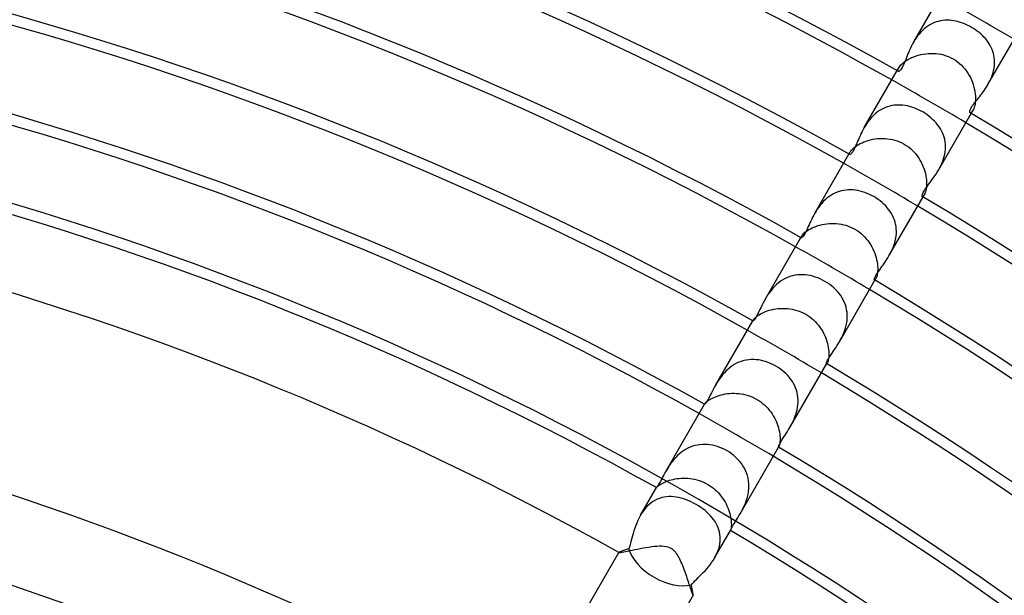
# Model space of a CAD drawing. Header units: millimetres. Extents: x -280 to 280, y -247 to 247.
# Tile 78 of 85: x 43 to 89, y 125 to 152. Entities that reach past the tile are written whole.
import ezdxf

# ---------------------------------------------------------------- set-up
doc = ezdxf.new("R2010")
doc.units = ezdxf.units.MM
doc.layers.add('HIDDEN', color=7, linetype='Continuous')
doc.layers.add('THICK', color=7, linetype='Continuous')

msp = doc.modelspace()

# ---------------------------------------------------------------- linework, layer by layer
at = {"layer": 'HIDDEN'}
for p, q in [((85.524, 151.899), (85.442, 151.823)), ((85.61, 151.969), (85.524, 151.899)), ((85.699, 152.033), (85.61, 151.969)), ((85.79, 152.09), (85.699, 152.033)), ((85.885, 152.14), (85.79, 152.09)), ((85.982, 152.184), (85.885, 152.14)), ((86.081, 152.221), (85.982, 152.184)), ((86.182, 152.251), (86.081, 152.221)), ((86.285, 152.274), (86.182, 152.251)), ((86.388, 152.29), (86.285, 152.274)), ((86.493, 152.3), (86.388, 152.29)), ((86.598, 152.303), (86.493, 152.3)), ((86.704, 152.299), (86.598, 152.303)), ((86.81, 152.29), (86.704, 152.299)), ((86.916, 152.275), (86.81, 152.29)), ((87.022, 152.254), (86.916, 152.275)), ((87.127, 152.228), (87.022, 152.254)), ((87.232, 152.197), (87.127, 152.228)), ((87.337, 152.161), (87.232, 152.197)), ((87.44, 152.12), (87.337, 152.161)), ((87.542, 152.074), (87.44, 152.12)), ((87.642, 152.024), (87.542, 152.074)), ((87.74, 151.97), (87.642, 152.024)), ((87.831, 151.915), (87.74, 151.97)), ((87.921, 151.856), (87.831, 151.915)), ((88.007, 151.794), (87.921, 151.856)), ((85.156, 151.479), (85.095, 151.386)), ((85.222, 151.571), (85.156, 151.479)), ((85.291, 151.659), (85.222, 151.571)), ((85.365, 151.743), (85.291, 151.659)), ((85.442, 151.823), (85.365, 151.743)), ((88.09, 151.73), (88.007, 151.794)), ((88.17, 151.662), (88.09, 151.73)), ((88.246, 151.592), (88.17, 151.662)), ((88.319, 151.519), (88.246, 151.592)), ((88.387, 151.443), (88.319, 151.519)), ((88.451, 151.365), (88.387, 151.443)), ((85.095, 151.386), (85.038, 151.291)), ((88.511, 151.284), (88.451, 151.365)), ((88.566, 151.201), (88.511, 151.284)), ((88.617, 151.116), (88.566, 151.201)), ((88.662, 151.029), (88.617, 151.116)), ((88.701, 150.939), (88.662, 151.029)), ((88.736, 150.847), (88.701, 150.939)), ((84.768, 150.467), (84.855, 150.515)), ((84.855, 150.515), (84.948, 150.559)), ((84.948, 150.559), (85.047, 150.6)), ((85.047, 150.6), (85.15, 150.637)), ((85.15, 150.637), (85.257, 150.67)), ((85.257, 150.67), (85.368, 150.698)), ((85.368, 150.698), (85.483, 150.721)), ((85.483, 150.721), (85.6, 150.738)), ((85.6, 150.738), (85.718, 150.75)), ((85.718, 150.75), (85.838, 150.755)), ((85.838, 150.755), (85.958, 150.754)), ((85.958, 150.754), (86.079, 150.746)), ((86.079, 150.746), (86.199, 150.732)), ((86.199, 150.732), (86.319, 150.71)), ((86.319, 150.71), (86.437, 150.682)), ((86.437, 150.682), (86.554, 150.646)), ((86.554, 150.646), (86.668, 150.602)), ((86.668, 150.602), (86.78, 150.552)), ((86.78, 150.552), (86.888, 150.494)), ((86.888, 150.494), (86.99, 150.431)), ((88.764, 150.754), (88.736, 150.847)), ((88.787, 150.658), (88.764, 150.754)), ((88.804, 150.56), (88.787, 150.658)), ((88.814, 150.461), (88.804, 150.56)), ((84.262, 149.946), (84.341, 150.083)), ((84.306, 150.003), (84.319, 150.04)), ((84.319, 150.04), (84.341, 150.083)), ((84.341, 150.083), (84.368, 150.125)), ((84.368, 150.125), (84.402, 150.17)), ((84.402, 150.17), (84.443, 150.218)), ((84.443, 150.218), (84.493, 150.267)), ((84.493, 150.267), (84.551, 150.318)), ((84.551, 150.318), (84.616, 150.368)), ((84.616, 150.368), (84.688, 150.419)), ((84.688, 150.419), (84.768, 150.467)), ((86.99, 150.431), (87.088, 150.361)), ((87.088, 150.361), (87.182, 150.285)), ((87.182, 150.285), (87.27, 150.203)), ((87.27, 150.203), (87.354, 150.116)), ((87.354, 150.116), (87.432, 150.024)), ((87.432, 150.024), (87.505, 149.928)), ((88.774, 149.958), (88.794, 150.06)), ((88.794, 150.06), (88.809, 150.161)), ((88.809, 150.161), (88.817, 150.261)), ((88.819, 150.362), (88.814, 150.461)), ((88.817, 150.261), (88.819, 150.362)), ((84.299, 149.971), (84.306, 150.003)), ((84.299, 149.946), (84.299, 149.971)), ((84.305, 149.927), (84.299, 149.946)), ((84.316, 149.916), (84.305, 149.927)), ((87.505, 149.928), (87.572, 149.828)), ((87.572, 149.828), (87.633, 149.725)), ((87.633, 149.725), (87.689, 149.619)), ((87.689, 149.619), (87.739, 149.512)), ((88.599, 149.472), (88.643, 149.566)), ((88.643, 149.566), (88.683, 149.662)), ((88.683, 149.662), (88.718, 149.759)), ((88.718, 149.759), (88.749, 149.858)), ((88.749, 149.858), (88.774, 149.958)), ((87.739, 149.512), (87.783, 149.402)), ((87.783, 149.402), (87.821, 149.292)), ((87.821, 149.292), (87.853, 149.181)), ((87.853, 149.181), (87.879, 149.072)), ((88.502, 149.291), (88.552, 149.38)), ((88.552, 149.38), (88.599, 149.472)), ((87.879, 149.072), (87.899, 148.963)), ((87.899, 148.963), (87.913, 148.857)), ((87.913, 148.857), (87.922, 148.753)), ((87.922, 148.753), (87.925, 148.653)), ((87.925, 148.653), (87.922, 148.559)), ((83.623, 148.184), (83.53, 148.136)), ((83.719, 148.226), (83.623, 148.184)), ((83.816, 148.261), (83.719, 148.226)), ((83.915, 148.29), (83.816, 148.261)), ((84.016, 148.312), (83.915, 148.29)), ((84.119, 148.328), (84.016, 148.312)), ((84.222, 148.338), (84.119, 148.328)), ((84.326, 148.341), (84.222, 148.338)), ((84.43, 148.338), (84.326, 148.341)), ((84.534, 148.329), (84.43, 148.338)), ((84.639, 148.315), (84.534, 148.329)), ((84.744, 148.295), (84.639, 148.315)), ((84.849, 148.27), (84.744, 148.295)), ((84.952, 148.239), (84.849, 148.27)), ((85.056, 148.204), (84.952, 148.239)), ((85.158, 148.163), (85.056, 148.204)), ((87.851, 148.181), (87.829, 148.128)), ((87.871, 148.242), (87.851, 148.181)), ((87.889, 148.31), (87.871, 148.242)), ((87.904, 148.387), (87.889, 148.31)), ((87.916, 148.47), (87.904, 148.387)), ((87.922, 148.559), (87.916, 148.47)), ((83.036, 147.728), (82.967, 147.644)), ((83.11, 147.808), (83.036, 147.728)), ((83.187, 147.883), (83.11, 147.808)), ((83.267, 147.954), (83.187, 147.883)), ((83.351, 148.02), (83.267, 147.954)), ((83.439, 148.081), (83.351, 148.02)), ((83.53, 148.136), (83.439, 148.081)), ((85.259, 148.118), (85.158, 148.163)), ((85.359, 148.069), (85.259, 148.118)), ((85.457, 148.015), (85.359, 148.069)), ((85.557, 147.955), (85.457, 148.015)), ((85.654, 147.89), (85.557, 147.955)), ((85.748, 147.82), (85.654, 147.89)), ((85.838, 147.747), (85.748, 147.82)), ((85.924, 147.67), (85.838, 147.747)), ((87.688, 147.974), (87.673, 147.978)), ((87.707, 147.978), (87.688, 147.974)), ((87.729, 147.991), (87.707, 147.978)), ((87.726, 147.946), (87.805, 148.083)), ((87.754, 148.012), (87.729, 147.991)), ((87.779, 148.043), (87.754, 148.012)), ((87.805, 148.083), (87.779, 148.043)), ((87.829, 148.128), (87.805, 148.083)), ((82.784, 147.382), (82.73, 147.292)), ((82.841, 147.471), (82.784, 147.382)), ((82.902, 147.559), (82.841, 147.471)), ((82.967, 147.644), (82.902, 147.559)), ((86.006, 147.59), (85.924, 147.67)), ((86.083, 147.506), (86.006, 147.59)), ((86.156, 147.419), (86.083, 147.506)), ((86.222, 147.328), (86.156, 147.419)), ((86.283, 147.235), (86.222, 147.328)), ((86.337, 147.138), (86.283, 147.235)), ((86.385, 147.039), (86.337, 147.138)), ((86.427, 146.936), (86.385, 147.039)), ((86.461, 146.831), (86.427, 146.936)), ((86.489, 146.723), (86.461, 146.831)), ((82.203, 146.309), (82.255, 146.355)), ((82.255, 146.355), (82.314, 146.401)), ((82.314, 146.401), (82.38, 146.447)), ((82.38, 146.447), (82.454, 146.493)), ((82.454, 146.493), (82.535, 146.538)), ((82.535, 146.538), (82.622, 146.58)), ((82.622, 146.58), (82.714, 146.619)), ((82.714, 146.619), (82.811, 146.655)), ((82.811, 146.655), (82.913, 146.688)), ((82.913, 146.688), (83.018, 146.716)), ((83.018, 146.716), (83.127, 146.74)), ((83.127, 146.74), (83.239, 146.758)), ((83.239, 146.758), (83.352, 146.771)), ((83.352, 146.771), (83.467, 146.779)), ((83.467, 146.779), (83.582, 146.781)), ((83.582, 146.781), (83.699, 146.777)), ((83.699, 146.777), (83.815, 146.767)), ((83.815, 146.767), (83.931, 146.75)), ((83.931, 146.75), (84.046, 146.727)), ((84.046, 146.727), (84.16, 146.698)), ((84.16, 146.698), (84.271, 146.661)), ((84.271, 146.661), (84.38, 146.619)), ((84.38, 146.619), (84.487, 146.57)), ((84.487, 146.57), (84.59, 146.514)), ((84.59, 146.514), (84.692, 146.451)), ((84.692, 146.451), (84.789, 146.382)), ((84.789, 146.382), (84.882, 146.308)), ((86.508, 146.613), (86.489, 146.723)), ((86.52, 146.502), (86.508, 146.613)), ((86.524, 146.389), (86.52, 146.502)), ((86.521, 146.275), (86.524, 146.389)), ((82.012, 146.049), (82.069, 146.148)), ((82.037, 146.05), (82.038, 146.068)), ((82.04, 146.037), (82.037, 146.05)), ((82.038, 146.068), (82.043, 146.091)), ((82.048, 146.029), (82.04, 146.037)), ((82.043, 146.091), (82.053, 146.117)), ((82.053, 146.117), (82.069, 146.148)), ((82.069, 146.148), (82.092, 146.184)), ((82.092, 146.184), (82.122, 146.223)), ((82.122, 146.223), (82.159, 146.265)), ((82.159, 146.265), (82.203, 146.309)), ((84.882, 146.308), (84.97, 146.228)), ((84.97, 146.228), (85.053, 146.143)), ((85.053, 146.143), (85.13, 146.054)), ((85.13, 146.054), (85.203, 145.961)), ((85.203, 145.961), (85.27, 145.864)), ((86.433, 145.821), (86.465, 145.933)), ((86.465, 145.933), (86.491, 146.046)), ((86.491, 146.046), (86.509, 146.16)), ((86.509, 146.16), (86.521, 146.275)), ((85.27, 145.864), (85.331, 145.765)), ((85.331, 145.765), (85.387, 145.663)), ((85.387, 145.663), (85.437, 145.559)), ((85.437, 145.559), (85.482, 145.454)), ((85.482, 145.454), (85.521, 145.348)), ((86.249, 145.392), (86.301, 145.495)), ((86.301, 145.495), (86.35, 145.601)), ((86.35, 145.601), (86.394, 145.71)), ((86.394, 145.71), (86.433, 145.821)), ((85.521, 145.348), (85.554, 145.242)), ((85.554, 145.242), (85.582, 145.137)), ((85.582, 145.137), (85.604, 145.033)), ((85.604, 145.033), (85.621, 144.931)), ((86.194, 145.292), (86.249, 145.392)), ((85.621, 144.931), (85.632, 144.832)), ((85.636, 144.56), (85.629, 144.481)), ((85.632, 144.832), (85.638, 144.736)), ((85.639, 144.646), (85.636, 144.56)), ((85.638, 144.736), (85.639, 144.646)), ((81.068, 144.052), (80.979, 143.982)), ((81.16, 144.115), (81.068, 144.052)), ((81.256, 144.172), (81.16, 144.115)), ((81.354, 144.223), (81.256, 144.172)), ((81.456, 144.266), (81.354, 144.223)), ((81.56, 144.303), (81.456, 144.266)), ((81.665, 144.332), (81.56, 144.303)), ((81.772, 144.353), (81.665, 144.332)), ((81.88, 144.368), (81.772, 144.353)), ((81.989, 144.376), (81.88, 144.368)), ((82.098, 144.377), (81.989, 144.376)), ((82.208, 144.371), (82.098, 144.377)), ((82.318, 144.359), (82.208, 144.371)), ((82.428, 144.341), (82.318, 144.359)), ((82.538, 144.317), (82.428, 144.341)), ((82.647, 144.287), (82.538, 144.317)), ((82.755, 144.252), (82.647, 144.287)), ((82.862, 144.211), (82.755, 144.252)), ((82.967, 144.165), (82.862, 144.211)), ((83.071, 144.114), (82.967, 144.165)), ((83.172, 144.058), (83.071, 144.114)), ((83.274, 143.996), (83.172, 144.058)), ((85.451, 144.067), (85.44, 144.07)), ((85.464, 144.071), (85.451, 144.067)), ((85.479, 144.08), (85.464, 144.071)), ((85.476, 144.049), (85.533, 144.148)), ((85.496, 144.096), (85.479, 144.08)), ((85.514, 144.119), (85.496, 144.096)), ((85.533, 144.148), (85.514, 144.119)), ((85.553, 144.185), (85.533, 144.148)), ((85.571, 144.23), (85.553, 144.185)), ((85.589, 144.281), (85.571, 144.23)), ((85.605, 144.341), (85.589, 144.281)), ((85.619, 144.407), (85.605, 144.341)), ((85.629, 144.481), (85.619, 144.407)), ((80.665, 143.656), (80.597, 143.566)), ((80.737, 143.743), (80.665, 143.656)), ((80.813, 143.827), (80.737, 143.743)), ((80.894, 143.907), (80.813, 143.827)), ((80.979, 143.982), (80.894, 143.907)), ((83.373, 143.93), (83.274, 143.996)), ((83.468, 143.859), (83.373, 143.93)), ((83.56, 143.784), (83.468, 143.859)), ((83.647, 143.705), (83.56, 143.784)), ((83.728, 143.623), (83.647, 143.705)), ((83.805, 143.538), (83.728, 143.623)), ((80.474, 143.381), (80.418, 143.288)), ((80.533, 143.474), (80.474, 143.381)), ((80.597, 143.566), (80.533, 143.474)), ((83.875, 143.45), (83.805, 143.538)), ((83.939, 143.359), (83.875, 143.45)), ((83.998, 143.266), (83.939, 143.359)), ((84.05, 143.171), (83.998, 143.266)), ((84.096, 143.073), (84.05, 143.171)), ((80.371, 142.635), (80.461, 142.671)), ((80.461, 142.671), (80.555, 142.703)), ((80.555, 142.703), (80.655, 142.732)), ((80.655, 142.732), (80.758, 142.757)), ((80.758, 142.757), (80.864, 142.777)), ((80.864, 142.777), (80.973, 142.792)), ((80.973, 142.792), (81.083, 142.803)), ((81.083, 142.803), (81.195, 142.808)), ((81.195, 142.808), (81.308, 142.808)), ((81.308, 142.808), (81.421, 142.802)), ((81.421, 142.802), (81.535, 142.79)), ((81.535, 142.79), (81.648, 142.772)), ((81.648, 142.772), (81.76, 142.748)), ((81.76, 142.748), (81.871, 142.718)), ((81.871, 142.718), (81.98, 142.682)), ((81.98, 142.682), (82.087, 142.639)), ((84.135, 142.973), (84.096, 143.073)), ((84.168, 142.871), (84.135, 142.973)), ((84.194, 142.767), (84.168, 142.871)), ((84.213, 142.66), (84.194, 142.767)), ((84.224, 142.552), (84.213, 142.66)), ((79.762, 142.152), (79.799, 142.217)), ((79.782, 142.179), (79.789, 142.196)), ((79.789, 142.196), (79.799, 142.217)), ((79.799, 142.217), (79.818, 142.245)), ((79.818, 142.245), (79.842, 142.278)), ((79.842, 142.278), (79.874, 142.313)), ((79.874, 142.313), (79.912, 142.351)), ((79.912, 142.351), (79.957, 142.391)), ((79.957, 142.391), (80.009, 142.432)), ((80.009, 142.432), (80.068, 142.474)), ((80.068, 142.474), (80.134, 142.516)), ((80.134, 142.516), (80.207, 142.558)), ((80.207, 142.558), (80.286, 142.598)), ((80.286, 142.598), (80.371, 142.635)), ((82.087, 142.639), (82.192, 142.591)), ((82.192, 142.591), (82.293, 142.536)), ((82.293, 142.536), (82.392, 142.475)), ((82.392, 142.475), (82.486, 142.409)), ((82.486, 142.409), (82.577, 142.337)), ((82.577, 142.337), (82.663, 142.261)), ((82.663, 142.261), (82.745, 142.179)), ((84.201, 142.112), (84.217, 142.222)), ((84.217, 142.222), (84.227, 142.332)), ((84.229, 142.442), (84.224, 142.552)), ((84.227, 142.332), (84.229, 142.442)), ((79.777, 142.153), (79.778, 142.164)), ((79.779, 142.144), (79.777, 142.153)), ((79.778, 142.164), (79.782, 142.179)), ((79.783, 142.139), (79.779, 142.144)), ((82.745, 142.179), (82.822, 142.094)), ((82.822, 142.094), (82.894, 142.005)), ((82.894, 142.005), (82.961, 141.912)), ((82.961, 141.912), (83.022, 141.817)), ((83.022, 141.817), (83.079, 141.719)), ((84.076, 141.681), (84.115, 141.786)), ((84.115, 141.786), (84.149, 141.893)), ((84.149, 141.893), (84.178, 142.002)), ((84.178, 142.002), (84.201, 142.112)), ((83.079, 141.719), (83.13, 141.619)), ((83.13, 141.619), (83.176, 141.518)), ((83.176, 141.518), (83.217, 141.416)), ((83.217, 141.416), (83.253, 141.314)), ((83.253, 141.314), (83.283, 141.213)), ((83.883, 141.289), (83.935, 141.383)), ((83.935, 141.383), (83.985, 141.48)), ((83.985, 141.48), (84.032, 141.579)), ((84.032, 141.579), (84.076, 141.681)), ((83.283, 141.213), (83.307, 141.113)), ((83.307, 141.113), (83.326, 141.014)), ((83.326, 141.014), (83.341, 140.919)), ((83.341, 140.919), (83.35, 140.826)), ((83.35, 140.826), (83.355, 140.737)), ((79.37, 140.361), (79.254, 140.327)), ((79.487, 140.386), (79.37, 140.361)), ((79.605, 140.403), (79.487, 140.386)), ((79.724, 140.411), (79.605, 140.403)), ((79.844, 140.412), (79.724, 140.411)), ((79.964, 140.404), (79.844, 140.412)), ((80.084, 140.39), (79.964, 140.404)), ((80.203, 140.367), (80.084, 140.39)), ((80.321, 140.338), (80.203, 140.367)), ((83.324, 140.38), (83.31, 140.329)), ((83.336, 140.439), (83.324, 140.38)), ((83.346, 140.505), (83.336, 140.439)), ((83.352, 140.576), (83.346, 140.505)), ((83.356, 140.654), (83.352, 140.576)), ((83.355, 140.737), (83.356, 140.654)), ((78.627, 139.953), (78.537, 139.866)), ((78.721, 140.033), (78.627, 139.953)), ((78.82, 140.108), (78.721, 140.033)), ((78.924, 140.175), (78.82, 140.108)), ((79.032, 140.234), (78.924, 140.175)), ((79.142, 140.285), (79.032, 140.234)), ((79.254, 140.327), (79.142, 140.285)), ((80.438, 140.303), (80.321, 140.338)), ((80.554, 140.261), (80.438, 140.303)), ((80.668, 140.213), (80.554, 140.261)), ((80.779, 140.159), (80.668, 140.213)), ((80.887, 140.1), (80.779, 140.159)), ((80.996, 140.033), (80.887, 140.1)), ((81.101, 139.961), (80.996, 140.033)), ((81.202, 139.884), (81.101, 139.961)), ((83.211, 140.163), (83.205, 140.164)), ((83.219, 140.165), (83.211, 140.163)), ((83.229, 140.172), (83.219, 140.165)), ((83.226, 140.152), (83.264, 140.217)), ((83.24, 140.182), (83.229, 140.172)), ((83.251, 140.197), (83.24, 140.182)), ((83.263, 140.216), (83.251, 140.197)), ((83.279, 140.247), (83.263, 140.216)), ((83.295, 140.284), (83.279, 140.247)), ((83.31, 140.329), (83.295, 140.284)), ((78.228, 139.481), (78.164, 139.381)), ((78.298, 139.581), (78.228, 139.481)), ((78.372, 139.679), (78.298, 139.581)), ((78.452, 139.775), (78.372, 139.679)), ((78.537, 139.866), (78.452, 139.775)), ((81.298, 139.803), (81.202, 139.884)), ((81.389, 139.717), (81.298, 139.803)), ((81.473, 139.627), (81.389, 139.717)), ((81.552, 139.533), (81.473, 139.627)), ((81.625, 139.434), (81.552, 139.533)), ((81.691, 139.332), (81.625, 139.434)), ((78.164, 139.381), (78.104, 139.28)), ((81.749, 139.227), (81.691, 139.332)), ((81.8, 139.119), (81.749, 139.227)), ((81.843, 139.007), (81.8, 139.119)), ((81.878, 138.893), (81.843, 139.007)), ((77.755, 138.503), (77.813, 138.541)), ((77.813, 138.541), (77.878, 138.579)), ((77.878, 138.579), (77.949, 138.616)), ((77.949, 138.616), (78.025, 138.652)), ((78.025, 138.652), (78.107, 138.686)), ((78.107, 138.686), (78.195, 138.718)), ((78.195, 138.718), (78.288, 138.747)), ((78.288, 138.747), (78.385, 138.773)), ((78.385, 138.773), (78.485, 138.795)), ((78.485, 138.795), (78.588, 138.812)), ((78.588, 138.812), (78.694, 138.826)), ((78.694, 138.826), (78.802, 138.834)), ((78.802, 138.834), (78.912, 138.838)), ((78.912, 138.838), (79.023, 138.836)), ((79.023, 138.836), (79.134, 138.829)), ((79.134, 138.829), (79.246, 138.816)), ((79.246, 138.816), (79.357, 138.798)), ((79.357, 138.798), (79.468, 138.773)), ((79.468, 138.773), (79.577, 138.743)), ((79.577, 138.743), (79.686, 138.706)), ((79.686, 138.706), (79.792, 138.664)), ((79.792, 138.664), (79.896, 138.615)), ((79.896, 138.615), (79.998, 138.56)), ((79.998, 138.56), (80.092, 138.502)), ((81.905, 138.775), (81.878, 138.893)), ((81.923, 138.655), (81.905, 138.775)), ((81.932, 138.535), (81.923, 138.655)), ((81.932, 138.414), (81.932, 138.535)), ((77.512, 138.254), (77.533, 138.291)), ((77.519, 138.255), (77.52, 138.261)), ((77.52, 138.251), (77.519, 138.255)), ((77.52, 138.261), (77.522, 138.27)), ((77.523, 138.248), (77.52, 138.251)), ((77.522, 138.27), (77.527, 138.279)), ((77.527, 138.279), (77.533, 138.291)), ((77.533, 138.291), (77.546, 138.312)), ((77.546, 138.312), (77.566, 138.337)), ((77.566, 138.337), (77.591, 138.366)), ((77.591, 138.366), (77.623, 138.397)), ((77.623, 138.397), (77.66, 138.431)), ((77.66, 138.431), (77.704, 138.466)), ((77.704, 138.466), (77.755, 138.503)), ((80.092, 138.502), (80.183, 138.439)), ((80.183, 138.439), (80.271, 138.37)), ((80.271, 138.37), (80.355, 138.297)), ((80.355, 138.297), (80.436, 138.22)), ((80.436, 138.22), (80.511, 138.138)), ((80.511, 138.138), (80.583, 138.053)), ((80.583, 138.053), (80.65, 137.965)), ((81.854, 137.93), (81.885, 138.049)), ((81.885, 138.049), (81.909, 138.17)), ((81.909, 138.17), (81.925, 138.292)), ((81.925, 138.292), (81.932, 138.414)), ((80.65, 137.965), (80.712, 137.873)), ((80.712, 137.873), (80.769, 137.78)), ((80.769, 137.78), (80.822, 137.684)), ((80.822, 137.684), (80.869, 137.587)), ((81.677, 137.482), (81.728, 137.589)), ((81.728, 137.589), (81.775, 137.7)), ((81.775, 137.7), (81.817, 137.814)), ((81.817, 137.814), (81.854, 137.93)), ((80.869, 137.587), (80.912, 137.489)), ((80.912, 137.489), (80.949, 137.391)), ((80.949, 137.391), (80.982, 137.292)), ((80.982, 137.292), (81.009, 137.195)), ((81.009, 137.195), (81.031, 137.1)), ((81.568, 137.279), (81.623, 137.378)), ((81.623, 137.378), (81.677, 137.482)), ((81.031, 137.1), (81.048, 137.007)), ((81.048, 137.007), (81.061, 136.917)), ((81.061, 136.917), (81.069, 136.83)), ((81.069, 136.83), (81.073, 136.748)), ((81.074, 136.672), (81.07, 136.601)), ((81.073, 136.748), (81.074, 136.672)), ((76.655, 136.213), (76.552, 136.148)), ((76.76, 136.27), (76.655, 136.213)), ((76.868, 136.319), (76.76, 136.27)), ((76.98, 136.361), (76.868, 136.319)), ((77.094, 136.394), (76.98, 136.361)), ((77.21, 136.419), (77.094, 136.394)), ((77.327, 136.436), (77.21, 136.419)), ((77.445, 136.445), (77.327, 136.436)), ((77.564, 136.446), (77.445, 136.445)), ((77.683, 136.439), (77.564, 136.446)), ((77.801, 136.425), (77.683, 136.439)), ((77.92, 136.404), (77.801, 136.425)), ((78.037, 136.375), (77.92, 136.404)), ((78.154, 136.34), (78.037, 136.375)), ((78.269, 136.299), (78.154, 136.34)), ((78.382, 136.252), (78.269, 136.299)), ((78.492, 136.199), (78.382, 136.252)), ((80.969, 136.26), (80.965, 136.26)), ((80.973, 136.261), (80.969, 136.26)), ((80.978, 136.265), (80.973, 136.261)), ((80.976, 136.254), (80.997, 136.291)), ((80.984, 136.271), (80.978, 136.265)), ((80.99, 136.28), (80.984, 136.271)), ((80.997, 136.291), (80.99, 136.28)), ((81.009, 136.314), (80.997, 136.291)), ((81.021, 136.345), (81.009, 136.314)), ((81.034, 136.382), (81.021, 136.345)), ((81.045, 136.426), (81.034, 136.382)), ((81.056, 136.478), (81.045, 136.426)), ((81.064, 136.536), (81.056, 136.478)), ((81.07, 136.601), (81.064, 136.536)), ((76.188, 135.828), (76.109, 135.738)), ((76.272, 135.916), (76.188, 135.828)), ((76.36, 135.998), (76.272, 135.916)), ((76.454, 136.076), (76.36, 135.998)), ((76.552, 136.148), (76.454, 136.076)), ((78.6, 136.14), (78.492, 136.199)), ((78.702, 136.078), (78.6, 136.14)), ((78.801, 136.011), (78.702, 136.078)), ((78.895, 135.939), (78.801, 136.011)), ((78.986, 135.863), (78.895, 135.939)), ((79.072, 135.783), (78.986, 135.863)), ((79.154, 135.699), (79.072, 135.783)), ((75.841, 135.359), (75.786, 135.265)), ((75.901, 135.454), (75.841, 135.359)), ((75.966, 135.549), (75.901, 135.454)), ((76.035, 135.644), (75.966, 135.549)), ((76.109, 135.738), (76.035, 135.644)), ((79.23, 135.611), (79.154, 135.699)), ((79.301, 135.519), (79.23, 135.611)), ((79.366, 135.424), (79.301, 135.519)), ((79.424, 135.326), (79.366, 135.424)), ((79.476, 135.224), (79.424, 135.326)), ((76.13, 134.818), (76.228, 134.837)), ((76.228, 134.837), (76.33, 134.852)), ((76.33, 134.852), (76.434, 134.862)), ((76.434, 134.862), (76.54, 134.868)), ((76.54, 134.868), (76.647, 134.869)), ((76.647, 134.869), (76.755, 134.865)), ((76.755, 134.865), (76.864, 134.856)), ((76.864, 134.856), (76.973, 134.842)), ((76.973, 134.842), (77.082, 134.822)), ((79.521, 135.119), (79.476, 135.224)), ((79.559, 135.011), (79.521, 135.119)), ((79.59, 134.9), (79.559, 135.011)), ((79.613, 134.788), (79.59, 134.9)), ((75.261, 134.357), (75.27, 134.371)), ((75.267, 134.367), (75.27, 134.371)), ((75.27, 134.371), (75.279, 134.386)), ((75.279, 134.386), (75.294, 134.404)), ((75.294, 134.404), (75.314, 134.426)), ((75.314, 134.426), (75.34, 134.451)), ((75.34, 134.451), (75.372, 134.479)), ((75.372, 134.479), (75.41, 134.51)), ((75.41, 134.51), (75.455, 134.542)), ((75.455, 134.542), (75.507, 134.576)), ((75.507, 134.576), (75.564, 134.61)), ((75.564, 134.61), (75.628, 134.644)), ((75.628, 134.644), (75.699, 134.678)), ((75.699, 134.678), (75.775, 134.71)), ((75.775, 134.71), (75.857, 134.741)), ((75.857, 134.741), (75.944, 134.77)), ((75.944, 134.77), (76.035, 134.795)), ((76.035, 134.795), (76.13, 134.818)), ((77.082, 134.822), (77.189, 134.796)), ((77.189, 134.796), (77.296, 134.765)), ((77.296, 134.765), (77.401, 134.729)), ((77.401, 134.729), (77.504, 134.687)), ((77.504, 134.687), (77.605, 134.639)), ((77.605, 134.639), (77.703, 134.586)), ((77.703, 134.586), (77.798, 134.527)), ((77.798, 134.527), (77.889, 134.464)), ((77.889, 134.464), (77.977, 134.396)), ((77.977, 134.396), (78.061, 134.324)), ((79.628, 134.675), (79.613, 134.788)), ((79.627, 134.326), (79.635, 134.443)), ((79.636, 134.56), (79.628, 134.675)), ((79.635, 134.443), (79.636, 134.56)), ((75.264, 134.357), (75.265, 134.36)), ((75.264, 134.356), (75.264, 134.357)), ((75.265, 134.355), (75.264, 134.356)), ((75.265, 134.36), (75.266, 134.363)), ((75.266, 134.363), (75.267, 134.367)), ((78.061, 134.324), (78.141, 134.247)), ((78.141, 134.247), (78.217, 134.167)), ((78.217, 134.167), (78.288, 134.083)), ((78.288, 134.083), (78.355, 133.997)), ((78.355, 133.997), (78.417, 133.907)), ((78.417, 133.907), (78.475, 133.815)), ((79.529, 133.87), (79.563, 133.982)), ((79.563, 133.982), (79.591, 134.095)), ((79.591, 134.095), (79.612, 134.21)), ((79.612, 134.21), (79.627, 134.326)), ((78.475, 133.815), (78.528, 133.722)), ((78.528, 133.722), (78.576, 133.628)), ((78.576, 133.628), (78.619, 133.532)), ((78.619, 133.532), (78.657, 133.437)), ((79.302, 133.357), (79.352, 133.452)), ((79.352, 133.452), (79.401, 133.552)), ((79.401, 133.552), (79.447, 133.654)), ((79.447, 133.654), (79.49, 133.761)), ((79.49, 133.761), (79.529, 133.87)), ((78.657, 133.437), (78.69, 133.342)), ((78.69, 133.342), (78.718, 133.248)), ((78.718, 133.248), (78.742, 133.156)), ((78.742, 133.156), (78.76, 133.067)), ((78.76, 133.067), (78.775, 132.981)), ((79.25, 133.265), (79.302, 133.357)), ((78.775, 132.981), (78.785, 132.898)), ((78.784, 132.563), (78.777, 132.514)), ((78.789, 132.618), (78.784, 132.563)), ((78.785, 132.898), (78.791, 132.82)), ((78.793, 132.679), (78.789, 132.618)), ((78.791, 132.82), (78.793, 132.747)), ((78.793, 132.747), (78.793, 132.679)), ((74.179, 132.111), (74.087, 132.036)), ((74.277, 132.182), (74.179, 132.111)), ((74.378, 132.245), (74.277, 132.182)), ((74.483, 132.301), (74.378, 132.245)), ((74.59, 132.35), (74.483, 132.301)), ((74.701, 132.391), (74.59, 132.35)), ((74.814, 132.425), (74.701, 132.391)), ((74.929, 132.45), (74.814, 132.425)), ((75.046, 132.467), (74.929, 132.45)), ((75.163, 132.477), (75.046, 132.467)), ((75.281, 132.478), (75.163, 132.477)), ((75.399, 132.472), (75.281, 132.478)), ((75.517, 132.459), (75.399, 132.472)), ((75.635, 132.438), (75.517, 132.459)), ((75.752, 132.411), (75.635, 132.438)), ((75.868, 132.377), (75.752, 132.411)), ((75.982, 132.336), (75.868, 132.377)), ((76.095, 132.289), (75.982, 132.336)), ((76.205, 132.236), (76.095, 132.289)), ((76.313, 132.178), (76.205, 132.236)), ((76.423, 132.11), (76.313, 132.178)), ((76.53, 132.036), (76.423, 132.11)), ((78.723, 132.359), (78.722, 132.359)), ((78.725, 132.359), (78.723, 132.359)), ((78.727, 132.361), (78.725, 132.359)), ((78.726, 132.357), (78.734, 132.371)), ((78.729, 132.364), (78.727, 132.361)), ((78.731, 132.367), (78.729, 132.364)), ((78.734, 132.371), (78.731, 132.367)), ((78.742, 132.387), (78.734, 132.371)), ((78.75, 132.409), (78.742, 132.387)), ((78.759, 132.437), (78.75, 132.409)), ((78.768, 132.473), (78.759, 132.437)), ((78.777, 132.514), (78.768, 132.473)), ((73.764, 131.694), (73.695, 131.603)), ((73.838, 131.784), (73.764, 131.694)), ((73.916, 131.871), (73.838, 131.784)), ((73.999, 131.956), (73.916, 131.871)), ((74.087, 132.036), (73.999, 131.956)), ((76.632, 131.957), (76.53, 132.036)), ((76.729, 131.872), (76.632, 131.957)), ((76.821, 131.782), (76.729, 131.872)), ((76.907, 131.687), (76.821, 131.782)), ((76.986, 131.588), (76.907, 131.687)), ((73.515, 131.33), (73.463, 131.242)), ((73.571, 131.42), (73.515, 131.33)), ((73.631, 131.511), (73.571, 131.42)), ((73.695, 131.603), (73.631, 131.511)), ((77.058, 131.484), (76.986, 131.588)), ((77.123, 131.375), (77.058, 131.484)), ((77.18, 131.263), (77.123, 131.375)), ((77.229, 131.147), (77.18, 131.263)), ((77.269, 131.028), (77.229, 131.147)), ((73.282, 130.66), (73.339, 130.69)), ((73.339, 130.69), (73.402, 130.719)), ((73.402, 130.719), (73.471, 130.748)), ((73.471, 130.748), (73.545, 130.776)), ((73.545, 130.776), (73.624, 130.802)), ((73.624, 130.802), (73.707, 130.825)), ((73.707, 130.825), (73.794, 130.846)), ((73.794, 130.846), (73.884, 130.865)), ((73.884, 130.865), (73.977, 130.88)), ((73.977, 130.88), (74.073, 130.891)), ((74.073, 130.891), (74.171, 130.899)), ((74.171, 130.899), (74.272, 130.902)), ((74.272, 130.902), (74.375, 130.901)), ((74.375, 130.901), (74.479, 130.896)), ((74.479, 130.896), (74.584, 130.886)), ((74.584, 130.886), (74.69, 130.87)), ((74.69, 130.87), (74.796, 130.85)), ((74.796, 130.85), (74.903, 130.824)), ((74.903, 130.824), (75.008, 130.792)), ((75.008, 130.792), (75.112, 130.755)), ((75.112, 130.755), (75.213, 130.713)), ((75.213, 130.713), (75.313, 130.665)), ((77.3, 130.906), (77.269, 131.028)), ((77.322, 130.781), (77.3, 130.906)), ((77.335, 130.654), (77.322, 130.781)), ((73.011, 130.459), (73.012, 130.461)), ((73.011, 130.459), (73.012, 130.46)), ((73.011, 130.459), (73.011, 130.459)), ((73.012, 130.461), (73.017, 130.467)), ((73.012, 130.46), (73.012, 130.461)), ((73.012, 130.46), (73.012, 130.46)), ((73.012, 130.46), (73.012, 130.46)), ((73.012, 130.459), (73.011, 130.459)), ((73.017, 130.467), (73.025, 130.477)), ((73.025, 130.477), (73.039, 130.491)), ((73.039, 130.491), (73.057, 130.508)), ((73.057, 130.508), (73.08, 130.528)), ((73.08, 130.528), (73.109, 130.551)), ((73.109, 130.551), (73.143, 130.576)), ((73.143, 130.576), (73.184, 130.603)), ((73.184, 130.603), (73.23, 130.631)), ((73.23, 130.631), (73.282, 130.66)), ((75.313, 130.665), (75.409, 130.613)), ((75.409, 130.613), (75.501, 130.557)), ((75.501, 130.557), (75.59, 130.496)), ((75.59, 130.496), (75.676, 130.431)), ((75.676, 130.431), (75.758, 130.361)), ((75.758, 130.361), (75.836, 130.288)), ((75.836, 130.288), (75.91, 130.212)), ((77.296, 130.144), (77.318, 130.27)), ((77.318, 130.27), (77.333, 130.398)), ((77.333, 130.398), (77.339, 130.526)), ((77.339, 130.526), (77.335, 130.654)), ((72.843, 129.806), (72.746, 129.737)), ((72.943, 129.866), (72.843, 129.806)), ((73.046, 129.917), (72.943, 129.866)), ((73.152, 129.96), (73.046, 129.917)), ((73.261, 129.993), (73.152, 129.96)), ((73.371, 130.018), (73.261, 129.993)), ((73.483, 130.034), (73.371, 130.018)), ((73.596, 130.042), (73.483, 130.034)), ((73.71, 130.042), (73.596, 130.042)), ((73.825, 130.034), (73.71, 130.042)), ((73.941, 130.019), (73.825, 130.034)), ((74.057, 129.997), (73.941, 130.019)), ((74.174, 129.968), (74.057, 129.997)), ((74.291, 129.933), (74.174, 129.968)), ((74.407, 129.892), (74.291, 129.933)), ((74.524, 129.845), (74.407, 129.892)), ((74.64, 129.793), (74.524, 129.845)), ((74.754, 129.735), (74.64, 129.793)), ((75.91, 130.212), (75.98, 130.132)), ((75.98, 130.132), (76.046, 130.05)), ((76.046, 130.05), (76.108, 129.965)), ((76.108, 129.965), (76.166, 129.879)), ((76.166, 129.879), (76.219, 129.79)), ((76.219, 129.79), (76.267, 129.701)), ((77.141, 129.662), (77.187, 129.777)), ((77.187, 129.777), (77.229, 129.895)), ((77.229, 129.895), (77.266, 130.018)), ((77.266, 130.018), (77.296, 130.144)), ((72.406, 129.383), (72.333, 129.278)), ((72.483, 129.482), (72.406, 129.383)), ((72.566, 129.574), (72.483, 129.482)), ((72.653, 129.659), (72.566, 129.574)), ((72.746, 129.737), (72.653, 129.659)), ((74.867, 129.673), (74.754, 129.735)), ((74.977, 129.606), (74.867, 129.673)), ((75.084, 129.536), (74.977, 129.606)), ((75.188, 129.462), (75.084, 129.536)), ((75.286, 129.385), (75.188, 129.462)), ((75.379, 129.305), (75.286, 129.385)), ((76.267, 129.701), (76.311, 129.611)), ((76.311, 129.611), (76.351, 129.52)), ((76.351, 129.52), (76.385, 129.431)), ((76.385, 129.431), (76.416, 129.341)), ((76.416, 129.341), (76.442, 129.254)), ((76.927, 129.242), (76.983, 129.34)), ((76.983, 129.34), (77.037, 129.444)), ((77.037, 129.444), (77.09, 129.551)), ((77.09, 129.551), (77.141, 129.662)), ((72.333, 129.278), (72.266, 129.169)), ((75.466, 129.224), (75.379, 129.305)), ((75.546, 129.14), (75.466, 129.224)), ((75.621, 129.054), (75.546, 129.14)), ((75.689, 128.966), (75.621, 129.054)), ((75.752, 128.876), (75.689, 128.966)), ((75.807, 128.783), (75.752, 128.876)), ((76.442, 129.254), (76.464, 129.168)), ((76.464, 129.168), (76.481, 129.086)), ((76.481, 129.086), (76.495, 129.008)), ((76.495, 129.008), (76.504, 128.933)), ((76.504, 128.933), (76.511, 128.862)), ((76.511, 128.862), (76.514, 128.796)), ((75.857, 128.687), (75.807, 128.783)), ((75.899, 128.588), (75.857, 128.687)), ((75.934, 128.486), (75.899, 128.588)), ((75.962, 128.382), (75.934, 128.486)), ((76.475, 128.459), (76.476, 128.461)), ((76.476, 128.46), (76.475, 128.46)), ((76.475, 128.46), (76.475, 128.459)), ((76.475, 128.459), (76.475, 128.459)), ((76.479, 128.468), (76.476, 128.461)), ((76.476, 128.461), (76.476, 128.46)), ((76.476, 128.46), (76.476, 128.46)), ((76.476, 128.46), (76.476, 128.46)), ((76.484, 128.48), (76.479, 128.468)), ((76.489, 128.499), (76.484, 128.48)), ((76.495, 128.523), (76.489, 128.499)), ((76.501, 128.553), (76.495, 128.523)), ((76.506, 128.59), (76.501, 128.553)), ((76.51, 128.633), (76.506, 128.59)), ((76.514, 128.681), (76.51, 128.633)), ((76.514, 128.796), (76.515, 128.736)), ((76.515, 128.736), (76.514, 128.681)), ((75.982, 128.276), (75.962, 128.382)), ((75.977, 127.833), (75.991, 127.946)), ((75.993, 128.167), (75.982, 128.276)), ((75.991, 127.946), (75.996, 128.057)), ((75.996, 128.057), (75.993, 128.167)), ((71.488, 127.459), (71.573, 127.476)), ((71.573, 127.476), (71.668, 127.496)), ((71.668, 127.496), (71.772, 127.517)), ((71.772, 127.517), (71.884, 127.54)), ((71.884, 127.54), (72.003, 127.564)), ((72.003, 127.564), (72.128, 127.589)), ((72.128, 127.589), (72.258, 127.614)), ((72.258, 127.614), (72.391, 127.639)), ((72.391, 127.639), (72.525, 127.663)), ((72.525, 127.663), (72.656, 127.684)), ((72.656, 127.684), (72.786, 127.703)), ((72.786, 127.703), (72.911, 127.718)), ((72.911, 127.718), (73.033, 127.729)), ((73.033, 127.729), (73.151, 127.735)), ((73.151, 127.735), (73.265, 127.735)), ((73.265, 127.735), (73.372, 127.727)), ((73.372, 127.727), (73.466, 127.712)), ((73.466, 127.712), (73.548, 127.692)), ((73.548, 127.692), (73.62, 127.665)), ((73.62, 127.665), (73.685, 127.633)), ((73.685, 127.633), (73.746, 127.593)), ((73.746, 127.593), (73.802, 127.548)), ((73.802, 127.548), (73.853, 127.497)), ((73.853, 127.497), (73.901, 127.443)), ((75.841, 127.385), (75.886, 127.495)), ((75.886, 127.495), (75.924, 127.607)), ((75.924, 127.607), (75.955, 127.72)), ((75.955, 127.72), (75.977, 127.833)), ((71.262, 127.43), (71.262, 127.429)), ((71.262, 127.429), (71.262, 127.429)), ((71.262, 127.429), (71.262, 127.428)), ((71.262, 127.428), (71.262, 127.428)), ((71.262, 127.428), (71.263, 127.427)), ((71.263, 127.427), (71.278, 127.425)), ((71.263, 127.427), (71.263, 127.427)), ((71.278, 127.425), (71.309, 127.428)), ((71.309, 127.428), (71.355, 127.435)), ((71.355, 127.435), (71.415, 127.445)), ((71.415, 127.445), (71.488, 127.459)), ((73.901, 127.443), (73.944, 127.385)), ((73.944, 127.385), (73.984, 127.325)), ((73.984, 127.325), (74.022, 127.261)), ((74.022, 127.261), (74.059, 127.194)), ((74.059, 127.194), (74.094, 127.125)), ((74.094, 127.125), (74.128, 127.052)), ((74.128, 127.052), (74.162, 126.978)), ((75.731, 127.169), (75.789, 127.276)), ((75.789, 127.276), (75.841, 127.385)), ((74.162, 126.978), (74.194, 126.901)), ((74.194, 126.901), (74.227, 126.822)), ((74.227, 126.822), (74.259, 126.74)), ((74.259, 126.74), (74.29, 126.657)), ((74.29, 126.657), (74.322, 126.573)), ((74.322, 126.573), (74.352, 126.488)), ((74.352, 126.488), (74.382, 126.403)), ((74.382, 126.403), (74.412, 126.318)), ((74.412, 126.318), (74.44, 126.234)), ((74.44, 126.234), (74.468, 126.152)), ((74.468, 126.152), (74.494, 126.074)), ((74.494, 126.074), (74.519, 126)), ((74.519, 126), (74.542, 125.93)), ((74.542, 125.93), (74.564, 125.863)), ((74.564, 125.863), (74.585, 125.8)), ((74.585, 125.8), (74.605, 125.742)), ((74.605, 125.742), (74.623, 125.688)), ((74.623, 125.688), (74.64, 125.639)), ((74.64, 125.639), (74.655, 125.594)), ((74.655, 125.594), (74.669, 125.553)), ((74.669, 125.553), (74.682, 125.518)), ((74.682, 125.518), (74.693, 125.489)), ((74.693, 125.489), (74.703, 125.465)), ((74.703, 125.465), (74.711, 125.447)), ((74.711, 125.447), (74.718, 125.435)), ((74.718, 125.435), (74.723, 125.429)), ((74.723, 125.429), (74.724, 125.429)), ((74.724, 125.429), (74.724, 125.429)), ((74.724, 125.429), (74.725, 125.429)), ((74.725, 125.429), (74.726, 125.429)), ((74.726, 125.429), (74.726, 125.43)), ((74.726, 125.429), (74.726, 125.429))]:
    msp.add_line(p, q, dxfattribs=at)
for radius, start, end in [(176, 59.34892, 60.65108), (150, 0, 180.00002), (171.5, 59.33179, 60.66821), (167, 59.31379, 60.6862), (162.5, 59.29483, 60.70522), (158, 59.27472, 60.72528), (153.5, 59.25346, 60.74653)]:
    msp.add_arc((0, 0), radius, start, end, dxfattribs=at)
at = {"layer": 'THICK'}
for p, q in [((85.039, 151.292), (86.512, 153.844)), ((88.503, 149.292), (89.976, 151.844)), ((84.89, 151.004), (84.846, 150.909)), ((84.936, 151.099), (84.89, 151.004)), ((84.985, 151.195), (84.936, 151.099)), ((85.038, 151.291), (84.985, 151.195)), ((84.699, 150.554), (84.667, 150.473)), ((84.733, 150.638), (84.699, 150.554)), ((84.768, 150.726), (84.733, 150.638)), ((84.806, 150.817), (84.768, 150.726)), ((84.846, 150.909), (84.806, 150.817)), ((84.469, 150.043), (84.444, 150.005)), ((84.495, 150.087), (84.469, 150.043)), ((84.522, 150.138), (84.495, 150.087)), ((84.549, 150.194), (84.522, 150.138)), ((84.577, 150.256), (84.549, 150.194)), ((84.606, 150.323), (84.577, 150.256)), ((84.636, 150.395), (84.606, 150.323)), ((84.667, 150.473), (84.636, 150.395)), ((82.73, 147.292), (84.262, 149.946)), ((84.328, 149.912), (84.316, 149.916)), ((84.342, 149.914), (84.328, 149.912)), ((84.359, 149.92), (84.342, 149.914)), ((84.377, 149.932), (84.359, 149.92)), ((84.398, 149.95), (84.377, 149.932)), ((84.42, 149.974), (84.398, 149.95)), ((84.444, 150.005), (84.42, 149.974)), ((88.342, 149.039), (88.397, 149.12)), ((88.397, 149.12), (88.451, 149.204)), ((88.451, 149.204), (88.502, 149.291)), ((88.016, 148.605), (88.068, 148.672)), ((88.068, 148.672), (88.122, 148.74)), ((88.122, 148.74), (88.176, 148.811)), ((88.176, 148.811), (88.232, 148.884)), ((88.232, 148.884), (88.287, 148.96)), ((88.287, 148.96), (88.342, 149.039)), ((87.686, 148.134), (87.706, 148.173)), ((87.706, 148.173), (87.73, 148.216)), ((87.73, 148.216), (87.759, 148.262)), ((87.759, 148.262), (87.792, 148.311)), ((87.792, 148.311), (87.83, 148.365)), ((87.83, 148.365), (87.872, 148.421)), ((87.872, 148.421), (87.917, 148.48)), ((87.917, 148.48), (87.965, 148.541)), ((87.965, 148.541), (88.016, 148.605)), ((86.194, 145.293), (87.726, 147.946)), ((87.655, 148.018), (87.656, 148.04)), ((87.658, 148), (87.655, 148.018)), ((87.656, 148.04), (87.662, 148.067)), ((87.664, 147.987), (87.658, 148)), ((87.662, 148.067), (87.672, 148.098)), ((87.673, 147.978), (87.664, 147.987)), ((87.672, 148.098), (87.686, 148.134)), ((82.73, 147.292), (82.678, 147.2)), ((82.504, 146.842), (82.467, 146.758)), ((82.544, 146.929), (82.504, 146.842)), ((82.586, 147.018), (82.544, 146.929)), ((82.63, 147.108), (82.586, 147.018)), ((82.678, 147.2), (82.63, 147.108)), ((82.303, 146.377), (82.273, 146.313)), ((82.334, 146.446), (82.303, 146.377)), ((82.365, 146.52), (82.334, 146.446)), ((82.398, 146.596), (82.365, 146.52)), ((82.432, 146.676), (82.398, 146.596)), ((82.467, 146.758), (82.432, 146.676)), ((80.419, 143.289), (82.012, 146.049)), ((82.06, 146.026), (82.048, 146.029)), ((82.075, 146.03), (82.06, 146.026)), ((82.093, 146.041), (82.075, 146.03)), ((82.113, 146.058), (82.093, 146.041)), ((82.136, 146.083), (82.113, 146.058)), ((82.16, 146.115), (82.136, 146.083)), ((82.186, 146.154), (82.16, 146.115)), ((82.214, 146.2), (82.186, 146.154)), ((82.243, 146.253), (82.214, 146.2)), ((82.273, 146.313), (82.243, 146.253)), ((85.954, 144.924), (86.015, 145.011)), ((86.015, 145.011), (86.076, 145.101)), ((86.076, 145.101), (86.136, 145.195)), ((86.136, 145.195), (86.194, 145.292)), ((85.62, 144.472), (85.668, 144.538)), ((85.668, 144.538), (85.72, 144.608)), ((85.72, 144.608), (85.776, 144.682)), ((85.776, 144.682), (85.834, 144.759)), ((85.834, 144.759), (85.893, 144.84)), ((85.893, 144.84), (85.954, 144.924)), ((83.883, 141.289), (85.476, 144.049)), ((85.429, 144.113), (85.433, 144.139)), ((85.429, 144.093), (85.429, 144.113)), ((85.433, 144.078), (85.429, 144.093)), ((85.433, 144.139), (85.443, 144.171)), ((85.44, 144.07), (85.433, 144.078)), ((85.443, 144.171), (85.458, 144.208)), ((85.458, 144.208), (85.479, 144.252)), ((85.479, 144.252), (85.506, 144.3)), ((85.506, 144.3), (85.539, 144.353)), ((85.539, 144.353), (85.577, 144.41)), ((85.577, 144.41), (85.62, 144.472)), ((80.365, 143.194), (80.316, 143.1)), ((80.418, 143.288), (80.365, 143.194)), ((80.109, 142.662), (80.073, 142.584)), ((80.146, 142.745), (80.109, 142.662)), ((80.185, 142.83), (80.146, 142.745)), ((80.226, 142.918), (80.185, 142.83)), ((80.27, 143.008), (80.226, 142.918)), ((80.316, 143.1), (80.27, 143.008)), ((79.865, 142.201), (79.843, 142.174)), ((79.89, 142.235), (79.865, 142.201)), ((79.916, 142.276), (79.89, 142.235)), ((79.944, 142.324), (79.916, 142.276)), ((79.974, 142.379), (79.944, 142.324)), ((80.006, 142.441), (79.974, 142.379)), ((80.039, 142.51), (80.006, 142.441)), ((80.073, 142.584), (80.039, 142.51)), ((78.104, 139.28), (79.762, 142.152)), ((79.793, 142.138), (79.783, 142.139)), ((79.806, 142.143), (79.793, 142.138)), ((79.823, 142.155), (79.806, 142.143)), ((79.843, 142.174), (79.823, 142.155)), ((83.828, 141.198), (83.883, 141.289)), ((83.552, 140.787), (83.605, 140.863)), ((83.605, 140.863), (83.661, 140.942)), ((83.661, 140.942), (83.717, 141.024)), ((83.717, 141.024), (83.773, 141.109)), ((83.773, 141.109), (83.828, 141.198)), ((83.256, 140.347), (83.285, 140.398)), ((83.285, 140.398), (83.32, 140.454)), ((83.32, 140.454), (83.359, 140.514)), ((83.359, 140.514), (83.403, 140.578)), ((83.403, 140.578), (83.45, 140.645)), ((83.45, 140.645), (83.5, 140.715)), ((83.5, 140.715), (83.552, 140.787)), ((81.568, 137.28), (83.226, 140.152)), ((83.197, 140.185), (83.198, 140.205)), ((83.199, 140.172), (83.197, 140.185)), ((83.198, 140.205), (83.205, 140.231)), ((83.205, 140.164), (83.199, 140.172)), ((83.205, 140.231), (83.216, 140.263)), ((83.216, 140.263), (83.233, 140.302)), ((83.233, 140.302), (83.256, 140.347)), ((77.989, 139.068), (77.938, 138.967)), ((78.044, 139.173), (77.989, 139.068)), ((78.104, 139.28), (78.044, 139.173)), ((77.728, 138.537), (77.693, 138.471)), ((77.764, 138.61), (77.728, 138.537)), ((77.804, 138.69), (77.764, 138.61)), ((77.845, 138.777), (77.804, 138.69)), ((77.89, 138.87), (77.845, 138.777)), ((77.938, 138.967), (77.89, 138.87)), ((75.786, 135.265), (77.512, 138.254)), ((77.531, 138.248), (77.523, 138.248)), ((77.543, 138.255), (77.531, 138.248)), ((77.559, 138.27), (77.543, 138.255)), ((77.58, 138.293), (77.559, 138.27)), ((77.604, 138.324), (77.58, 138.293)), ((77.631, 138.364), (77.604, 138.324)), ((77.661, 138.414), (77.631, 138.364)), ((77.693, 138.471), (77.661, 138.414)), ((81.45, 137.086), (81.509, 137.18)), ((81.509, 137.18), (81.568, 137.279)), ((81.127, 136.605), (81.174, 136.675)), ((81.174, 136.675), (81.224, 136.749)), ((81.224, 136.749), (81.278, 136.828)), ((81.278, 136.828), (81.334, 136.91)), ((81.334, 136.91), (81.391, 136.996)), ((81.391, 136.996), (81.45, 137.086)), ((79.25, 133.265), (80.976, 136.254)), ((80.961, 136.285), (80.967, 136.309)), ((80.961, 136.268), (80.961, 136.285)), ((80.965, 136.26), (80.961, 136.268)), ((80.967, 136.309), (80.979, 136.341)), ((80.979, 136.341), (80.996, 136.38)), ((80.996, 136.38), (81.019, 136.427)), ((81.019, 136.427), (81.049, 136.48)), ((81.049, 136.48), (81.085, 136.54)), ((81.085, 136.54), (81.127, 136.605)), ((75.587, 134.892), (75.544, 134.807)), ((75.632, 134.98), (75.587, 134.892)), ((75.68, 135.073), (75.632, 134.98)), ((75.731, 135.168), (75.68, 135.073)), ((75.786, 135.265), (75.731, 135.168)), ((75.298, 134.381), (75.282, 134.365)), ((75.318, 134.406), (75.298, 134.381)), ((75.341, 134.439), (75.318, 134.406)), ((75.368, 134.481), (75.341, 134.439)), ((75.398, 134.531), (75.368, 134.481)), ((75.43, 134.589), (75.398, 134.531)), ((75.465, 134.654), (75.43, 134.589)), ((75.503, 134.727), (75.465, 134.654)), ((75.544, 134.807), (75.503, 134.727)), ((73.462, 131.241), (75.261, 134.357)), ((75.271, 134.356), (75.265, 134.355)), ((75.282, 134.365), (75.271, 134.356)), ((79.028, 132.907), (79.082, 132.991)), ((79.082, 132.991), (79.137, 133.078)), ((79.137, 133.078), (79.194, 133.17)), ((79.194, 133.17), (79.25, 133.265)), ((78.781, 132.512), (78.809, 132.563)), ((78.809, 132.563), (78.843, 132.621)), ((78.843, 132.621), (78.882, 132.684)), ((78.882, 132.684), (78.927, 132.754)), ((78.927, 132.754), (78.976, 132.828)), ((78.976, 132.828), (79.028, 132.907)), ((76.927, 129.241), (78.726, 132.357)), ((78.72, 132.365), (78.722, 132.379)), ((78.722, 132.359), (78.72, 132.365)), ((78.722, 132.379), (78.729, 132.401)), ((78.729, 132.401), (78.74, 132.431)), ((78.74, 132.431), (78.758, 132.468)), ((78.758, 132.468), (78.781, 132.512)), ((73.411, 131.15), (73.363, 131.062)), ((73.462, 131.241), (73.411, 131.15)), ((73.163, 130.689), (73.131, 130.633)), ((73.197, 130.751), (73.163, 130.689)), ((73.235, 130.821), (73.197, 130.751)), ((73.275, 130.897), (73.235, 130.821)), ((73.318, 130.978), (73.275, 130.897)), ((73.363, 131.062), (73.318, 130.978)), ((72.268, 129.172), (73.011, 130.459)), ((73.015, 130.462), (73.012, 130.459)), ((73.024, 130.471), (73.015, 130.462)), ((73.038, 130.488), (73.024, 130.471)), ((73.056, 130.512), (73.038, 130.488)), ((73.077, 130.545), (73.056, 130.512)), ((73.103, 130.585), (73.077, 130.545)), ((73.131, 130.633), (73.103, 130.585)), ((72.144, 128.93), (72.091, 128.807)), ((72.202, 129.051), (72.144, 128.93)), ((72.266, 129.169), (72.202, 129.051)), ((76.659, 128.804), (76.706, 128.88)), ((76.706, 128.88), (76.758, 128.962)), ((76.758, 128.962), (76.812, 129.05)), ((76.812, 129.05), (76.869, 129.143)), ((76.869, 129.143), (76.927, 129.241)), ((71.963, 128.439), (71.928, 128.32)), ((72.001, 128.561), (71.963, 128.439)), ((72.044, 128.683), (72.001, 128.561)), ((72.091, 128.807), (72.044, 128.683)), ((75.732, 127.172), (76.475, 128.459)), ((76.475, 128.459), (76.476, 128.464)), ((76.476, 128.464), (76.48, 128.478)), ((76.48, 128.478), (76.489, 128.5)), ((76.489, 128.5), (76.503, 128.531)), ((76.503, 128.531), (76.522, 128.57)), ((76.522, 128.57), (76.548, 128.618)), ((76.548, 128.618), (76.579, 128.673)), ((76.579, 128.673), (76.616, 128.735)), ((76.616, 128.735), (76.659, 128.804)), ((71.837, 127.984), (71.81, 127.879)), ((71.866, 128.092), (71.837, 127.984)), ((71.895, 128.204), (71.866, 128.092)), ((71.928, 128.32), (71.895, 128.204)), ((71.335, 127.466), (71.311, 127.456)), ((71.363, 127.477), (71.335, 127.466)), ((71.396, 127.489), (71.363, 127.477)), ((71.433, 127.503), (71.396, 127.489)), ((71.473, 127.517), (71.433, 127.503)), ((71.517, 127.533), (71.473, 127.517)), ((71.565, 127.549), (71.517, 127.533)), ((71.615, 127.567), (71.565, 127.549)), ((71.669, 127.585), (71.615, 127.567)), ((71.725, 127.605), (71.669, 127.585)), ((71.754, 127.689), (71.725, 127.605)), ((71.782, 127.781), (71.754, 127.689)), ((71.81, 127.879), (71.782, 127.781)), ((66.759, 119.631), (71.262, 127.43)), ((71.267, 127.434), (71.262, 127.43)), ((71.277, 127.44), (71.267, 127.434)), ((71.291, 127.447), (71.277, 127.44)), ((71.311, 127.456), (71.291, 127.447)), ((75.595, 126.958), (75.665, 127.062)), ((75.665, 127.062), (75.731, 127.169)), ((75.205, 126.493), (75.285, 126.579)), ((75.285, 126.579), (75.365, 126.668)), ((75.365, 126.668), (75.444, 126.761)), ((75.444, 126.761), (75.521, 126.858)), ((75.521, 126.858), (75.595, 126.958)), ((74.763, 126.048), (74.829, 126.116)), ((74.829, 126.116), (74.899, 126.186)), ((74.899, 126.186), (74.972, 126.258)), ((74.972, 126.258), (75.048, 126.333)), ((75.048, 126.333), (75.126, 126.411)), ((75.126, 126.411), (75.205, 126.493)), ((74.647, 125.918), (74.702, 125.982)), ((74.658, 125.86), (74.647, 125.918)), ((74.669, 125.804), (74.658, 125.86)), ((74.679, 125.752), (74.669, 125.804)), ((74.688, 125.702), (74.679, 125.752)), ((74.697, 125.656), (74.688, 125.702)), ((74.704, 125.614), (74.697, 125.656)), ((74.702, 125.982), (74.763, 126.048)), ((74.726, 125.43), (70.224, 117.631)), ((74.711, 125.575), (74.704, 125.614)), ((74.717, 125.541), (74.711, 125.575)), ((74.721, 125.511), (74.717, 125.541)), ((74.725, 125.485), (74.721, 125.511)), ((74.727, 125.464), (74.725, 125.485)), ((74.726, 125.43), (74.728, 125.436)), ((74.728, 125.448), (74.727, 125.464)), ((74.728, 125.436), (74.728, 125.448))]:
    msp.add_line(p, q, dxfattribs=at)
for radius, start, end in [(172, 60.64546, 119.3545), (171.5, 60.66821, 119.33181), (167.5, 60.66999, 119.33003), (167, 60.6862, 119.31382), (163, 60.69428, 119.30568), (162.5, 60.70522, 119.2948), (158.5, 60.71846, 119.28156), (158, 60.72528, 119.27474), (154, 60.74246, 119.2575), (153.5, 60.74653, 119.25343), (149.5, 60.76636, 119.23366), (172, 0.64549, 59.35453), (171.5, 0.66818, 59.33179), (146, 60.78492, 119.2151), (167.5, 0.66996, 59.33001), (167, 0.68617, 59.31379), (163, 0.69431, 59.30572), (162.5, 0.7052, 59.29483), (137, 60.83649, 119.16353), (158.5, 0.71849, 59.28154), (158, 0.72531, 59.27472), (133, 60.86164, 119.13838), (154, 0.7425, 59.25753), (153.5, 0.74656, 59.25346), (149.5, 0.76633, 59.23364)]:
    msp.add_arc((0, 0), radius, start, end, dxfattribs=at)
for start_param, end_param in [(0.56698, 1.570796), (1.570796, 2.574612)]:
    msp.add_ellipse((73.514, 127.33), major_axis=(-1.732, 1), ratio=0.611798, start_param=start_param, end_param=end_param, dxfattribs=at)

doc.saveas('drawing.dxf')
